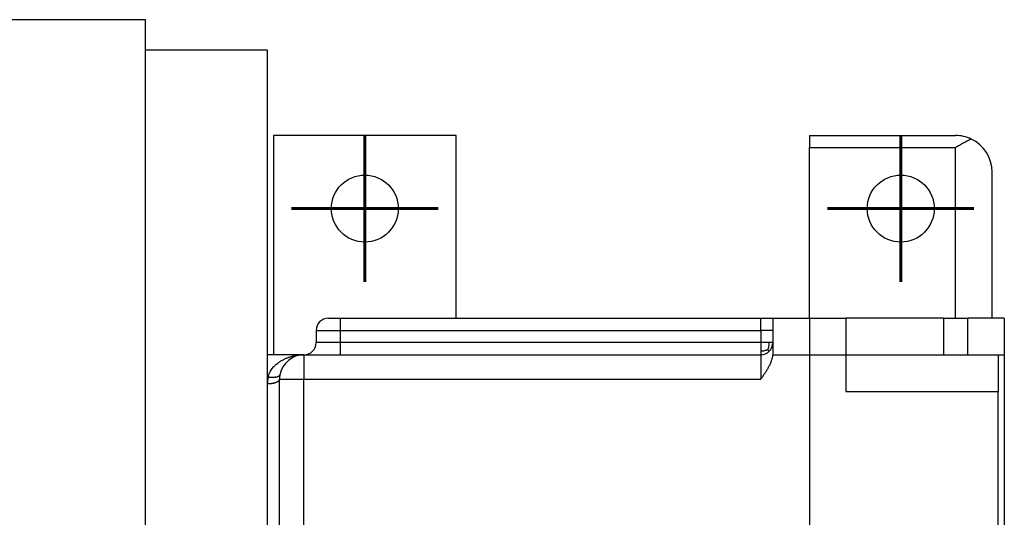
# Model space of a CAD drawing. Header units: inches. Extents: x -493 to 473, y -244 to 299.
# Tile 4 of 76: x -132 to -51, y -147 to -106. Entities that reach past the tile are written whole.
import ezdxf

# ---------------------------------------------------------------- set-up
doc = ezdxf.new("R2010")
doc.units = ezdxf.units.IN
doc.linetypes.add('DOT_CENTER', pattern=[14, 12, -1, 0, -1])
doc.layers.add('1', color=7, linetype='Continuous')

# ---------------------------------------------------------------- blocks, each defined once
blk = doc.blocks.new('014_G23_G27_BF_B3_B14_Motor_Bgr_63_EEXDe_1_1__2', base_point=(-333.5, -235.092))
at = {"color": 7, "linetype": 'Continuous'}
for p, q in [((-121.5, -106.092), (-135, -106.092)), ((-121.5, -108.592), (-121.5, -106.092)), ((-121.5, -222.592), (-121.5, -108.592)), ((-111.5, -108.592), (-121.5, -108.592)), ((-111.5, -133.592), (-111.5, -108.592)), ((-96, -115.592), (-111, -115.592)), ((-111, -115.592), (-111, -133.592)), ((-96, -130.592), (-96, -115.592)), ((-67, -115.592), (-55, -115.592)), ((-67, -115.592), (-67, -116.592)), ((-67, -130.592), (-67, -116.592)), ((-52, -130.592), (-52, -118.592)), ((-106.5, -130.592), (-105.5, -130.592)), ((-105.5, -130.592), (-71, -130.592)), ((-71, -130.592), (-70, -130.592)), ((-70, -130.592), (-67, -130.592)), ((-70, -130.592), (-70, -131.592)), ((-67, -130.592), (-64, -130.592)), ((-56, -130.592), (-64, -130.592)), ((-64, -130.592), (-64, -133.592)), ((-56, -130.592), (-55, -130.592)), ((-55, -130.592), (-54, -130.592)), ((-52, -130.592), (-54, -130.592)), ((-54, -133.592), (-54, -130.592)), ((-51, -130.592), (-52, -130.592)), ((-51, -130.592), (-51, -133.592)), ((-107.5, -131.592), (-107.5, -132.592)), ((-70, -131.592), (-70, -132.592)), ((-70, -132.592), (-70, -133.347)), ((-108.5, -133.592), (-111.5, -133.592)), ((-111.5, -135.426), (-111.5, -133.592)), ((-108.5, -133.592), (-105.5, -133.592)), ((-105.5, -133.592), (-71, -133.592)), ((-64, -133.592), (-64, -136.592)), ((-64, -133.592), (-56, -133.592)), ((-56, -133.592), (-54, -133.592)), ((-54, -133.592), (-51.5, -133.592)), ((-51.5, -133.592), (-51.5, -136.592)), ((-51.5, -133.592), (-51, -133.592)), ((-51, -133.592), (-51, -148.092)), ((-111.5, -135.981), (-111.5, -135.426)), ((-110.5, -163.26), (-110.5, -135.592)), ((-111.5, -163.649), (-111.5, -135.981)), ((-51.5, -194.592), (-51.5, -136.592))]:
    blk.add_line(p, q, dxfattribs=at)
at = {"color": 1, "linetype": 'Continuous'}
for p, q in [((-67, -116.592), (-55, -116.592)), ((-55, -130.592), (-55, -116.592)), ((-67, -130.592), (-67, -133.592)), ((-56, -130.592), (-56, -133.592)), ((-105.5, -132.592), (-105.5, -131.592)), ((-108.5, -133.592), (-108.5, -135.592)), ((-71, -133.592), (-71, -135.592)), ((-70.015, -133.592), (-67, -133.592)), ((-67, -133.592), (-67, -197.592)), ((-67, -133.592), (-64, -133.592)), ((-111.448, -135.426), (-111.5, -135.426)), ((-110.5, -135.592), (-108.5, -135.592)), ((-108.5, -194.592), (-108.5, -135.592)), ((-108.5, -135.592), (-71, -135.592)), ((-64, -136.592), (-51.5, -136.592))]:
    blk.add_line(p, q, dxfattribs=at)
at = {"color": 7, "linetype": 'Continuous'}
for centre in [(-103.5, -121.592), (-59.5, -121.592)]:
    blk.add_circle(centre, 2.75, dxfattribs=at)
for centre, radius, start, end in [((-55, -118.592), 3, 64.47122, 90), ((-55, -118.592), 3, 0, 64.47122), ((-106.5, -131.592), 1, 90.00001, -179.99999), ((-108.5, -132.592), 1, -90, 0), ((-71, -132.592), 1, -90, -45), ((-71, -132.592), 1, -45, 0), ((-108.5, -135.592), 2, 90, 169.34613), ((-108.5, -135.592), 2, 169.34613, 180)]:
    blk.add_arc(centre, radius, start, end, dxfattribs=at)
at = {"color": 1, "linetype": 'Continuous'}
blk.add_arc((-108.5, -135.981), 3, 169.3462, 179.99993, dxfattribs=at)
at = {"color": 7, "linetype": 'Continuous'}
for points, knots in [([(-53.707, -115.885), (-53.811, -115.936), (-54.027, -116.043), (-54.346, -116.218), (-54.673, -116.403), (-54.89, -116.529), (-55, -116.592)], [0, 0, 0, 0, 0.348273, 0.721195, 1.093832, 1.473958, 1.473958, 1.473958, 1.473958]), ([(-70, -133.347), (-70, -133.368), (-70.001, -133.408), (-70.003, -133.469), (-70.008, -133.53), (-70.012, -133.571), (-70.015, -133.592)], [0, 0, 0, 0, 0.0613664, 0.1226322, 0.182063, 0.245582, 0.245582, 0.245582, 0.245582]), ([(-70.015, -133.592), (-70.031, -133.688), (-70.061, -133.873), (-70.148, -134.141), (-70.254, -134.397), (-70.381, -134.647), (-70.524, -134.89), (-70.677, -135.128), (-70.837, -135.361), (-70.946, -135.515), (-71, -135.592)], [0, 0, 0, 0, 0.292798, 0.560651, 0.843368, 1.121315, 1.404371, 1.687635, 1.96987, 2.252546, 2.252546, 2.252546, 2.252546])]:
    blk.add_open_spline(points, degree=3, knots=knots, dxfattribs=at)
at = {"color": 1, "linetype": 'Continuous'}
for points, knots in [([(-105.5, -131.592), (-105.5, -131.589), (-105.5, -131.582), (-105.5, -131.572), (-105.5, -131.562), (-105.5, -131.551), (-105.5, -131.541), (-105.5, -131.531), (-105.5, -131.52), (-105.5, -131.51), (-105.5, -131.5), (-105.5, -131.489), (-105.5, -131.479), (-105.5, -131.468), (-105.5, -131.458), (-105.5, -131.447), (-105.5, -131.437), (-105.5, -131.426), (-105.5, -131.415), (-105.5, -131.405), (-105.5, -131.394), (-105.5, -131.383), (-105.5, -131.373), (-105.5, -131.362), (-105.5, -131.352), (-105.5, -131.341), (-105.5, -131.33), (-105.5, -131.32), (-105.5, -131.309), (-105.5, -131.298), (-105.5, -131.288), (-105.5, -131.277), (-105.5, -131.266), (-105.5, -131.256), (-105.5, -131.245), (-105.5, -131.235), (-105.5, -131.225), (-105.5, -131.217), (-105.5, -131.209), (-105.5, -131.202), (-105.5, -131.195), (-105.5, -131.188), (-105.5, -131.181), (-105.5, -131.174), (-105.5, -131.166), (-105.5, -131.159), (-105.5, -131.152), (-105.5, -131.145), (-105.5, -131.138), (-105.5, -131.131), (-105.5, -131.124), (-105.5, -131.117), (-105.5, -131.11), (-105.5, -131.103), (-105.5, -131.096), (-105.5, -131.089), (-105.5, -131.082), (-105.5, -131.075), (-105.5, -131.069), (-105.5, -131.062), (-105.5, -131.055), (-105.5, -131.048), (-105.5, -131.041), (-105.5, -131.035), (-105.5, -131.028), (-105.5, -131.021), (-105.5, -131.015), (-105.5, -131.008), (-105.5, -131.002), (-105.5, -130.995), (-105.5, -130.989), (-105.5, -130.982), (-105.5, -130.976), (-105.5, -130.97), (-105.5, -130.963), (-105.5, -130.957), (-105.5, -130.951), (-105.5, -130.945), (-105.5, -130.938), (-105.5, -130.932), (-105.5, -130.926), (-105.5, -130.92), (-105.5, -130.914), (-105.5, -130.908), (-105.5, -130.902), (-105.5, -130.897), (-105.5, -130.891), (-105.5, -130.885), (-105.5, -130.88), (-105.5, -130.875), (-105.5, -130.87), (-105.5, -130.865), (-105.5, -130.861), (-105.5, -130.856), (-105.5, -130.851), (-105.5, -130.846), (-105.5, -130.842), (-105.5, -130.837), (-105.5, -130.832), (-105.5, -130.828), (-105.5, -130.823), (-105.5, -130.819), (-105.5, -130.815), (-105.5, -130.81), (-105.5, -130.806), (-105.5, -130.802), (-105.5, -130.797), (-105.5, -130.793), (-105.5, -130.789), (-105.5, -130.785), (-105.5, -130.781), (-105.5, -130.777), (-105.5, -130.773), (-105.5, -130.769), (-105.5, -130.765), (-105.5, -130.761), (-105.5, -130.757), (-105.5, -130.753), (-105.5, -130.749), (-105.5, -130.746), (-105.5, -130.742), (-105.5, -130.738), (-105.5, -130.735), (-105.5, -130.731), (-105.5, -130.728), (-105.5, -130.724), (-105.5, -130.721), (-105.5, -130.718), (-105.5, -130.714), (-105.5, -130.711), (-105.5, -130.708), (-105.5, -130.705), (-105.5, -130.701), (-105.5, -130.698), (-105.5, -130.695), (-105.5, -130.692), (-105.5, -130.689), (-105.5, -130.686), (-105.5, -130.684), (-105.5, -130.681), (-105.5, -130.678), (-105.5, -130.675), (-105.5, -130.673), (-105.5, -130.67), (-105.5, -130.667), (-105.5, -130.665), (-105.5, -130.662), (-105.5, -130.66), (-105.5, -130.657), (-105.5, -130.655), (-105.5, -130.653), (-105.5, -130.65), (-105.5, -130.648), (-105.5, -130.646), (-105.5, -130.644), (-105.5, -130.641), (-105.5, -130.639), (-105.5, -130.637), (-105.5, -130.635), (-105.5, -130.633), (-105.5, -130.632), (-105.5, -130.63), (-105.5, -130.628), (-105.5, -130.626), (-105.5, -130.624), (-105.5, -130.623), (-105.5, -130.621), (-105.5, -130.62), (-105.5, -130.618), (-105.5, -130.617), (-105.5, -130.615), (-105.5, -130.614), (-105.5, -130.612), (-105.5, -130.611), (-105.5, -130.61), (-105.5, -130.609), (-105.5, -130.608), (-105.5, -130.606), (-105.5, -130.605), (-105.5, -130.604), (-105.5, -130.603), (-105.5, -130.602), (-105.5, -130.601), (-105.5, -130.6), (-105.5, -130.6), (-105.5, -130.599), (-105.5, -130.598), (-105.5, -130.597), (-105.5, -130.597), (-105.5, -130.596), (-105.5, -130.596), (-105.5, -130.595), (-105.5, -130.595), (-105.5, -130.594), (-105.5, -130.594), (-105.5, -130.593), (-105.5, -130.593), (-105.5, -130.593), (-105.5, -130.593), (-105.5, -130.592), (-105.5, -130.592), (-105.5, -130.592), (-105.5, -130.592), (-105.5, -130.592), (-105.5, -130.592)], [0, 0, 0, 0, 0.010112, 0.020268, 0.030467, 0.040707, 0.050986, 0.061301, 0.071652, 0.082035, 0.092451, 0.102895, 0.113367, 0.123865, 0.134387, 0.14493, 0.155494, 0.166076, 0.176674, 0.187287, 0.197912, 0.208548, 0.219193, 0.229844, 0.240501, 0.251161, 0.261822, 0.272483, 0.283141, 0.293795, 0.304443, 0.315083, 0.325712, 0.33633, 0.346935, 0.357523, 0.368095, 0.375333, 0.382559, 0.389773, 0.396973, 0.404159, 0.411331, 0.418487, 0.425627, 0.432751, 0.439856, 0.446943, 0.454012, 0.46106, 0.468088, 0.475095, 0.482079, 0.489041, 0.49598, 0.502895, 0.509784, 0.516649, 0.523487, 0.530297, 0.537081, 0.543835, 0.550561, 0.557257, 0.563922, 0.570555, 0.577157, 0.583726, 0.590261, 0.596762, 0.603229, 0.609659, 0.616053, 0.62241, 0.62873, 0.63501, 0.641252, 0.647453, 0.653613, 0.659733, 0.66581, 0.671844, 0.677834, 0.68378, 0.689681, 0.695536, 0.701345, 0.707107, 0.712065, 0.716985, 0.721868, 0.726714, 0.731521, 0.736291, 0.741022, 0.745715, 0.750369, 0.754984, 0.759561, 0.764098, 0.768596, 0.773054, 0.777473, 0.781852, 0.78619, 0.790489, 0.794747, 0.798964, 0.803141, 0.807276, 0.811371, 0.815424, 0.819435, 0.823405, 0.827332, 0.831218, 0.835062, 0.838862, 0.842621, 0.846336, 0.850009, 0.853638, 0.857224, 0.860766, 0.864264, 0.867719, 0.871129, 0.874495, 0.877817, 0.881094, 0.884326, 0.887513, 0.890655, 0.893751, 0.896802, 0.899807, 0.902766, 0.905679, 0.908546, 0.911366, 0.914139, 0.916866, 0.919545, 0.922177, 0.924762, 0.927299, 0.929788, 0.932287, 0.934737, 0.93714, 0.939496, 0.941804, 0.944066, 0.94628, 0.948447, 0.950568, 0.952641, 0.954668, 0.956649, 0.958583, 0.960471, 0.962313, 0.964108, 0.965858, 0.967562, 0.969219, 0.970832, 0.972398, 0.97392, 0.975396, 0.976826, 0.978212, 0.979553, 0.980848, 0.982099, 0.983305, 0.984509, 0.985666, 0.986776, 0.987839, 0.988856, 0.989826, 0.990751, 0.991629, 0.992463, 0.993251, 0.993994, 0.994692, 0.995346, 0.995955, 0.996521, 0.997043, 0.997521, 0.997956, 0.998349, 0.998698, 0.999006, 0.999271, 0.999495, 0.999678, 0.999819, 0.99992, 0.99998, 1, 1, 1, 1]), ([(-71, -131.592), (-71, -131.587), (-71, -131.577), (-71, -131.562), (-71, -131.547), (-71, -131.532), (-71, -131.518), (-71, -131.503), (-71, -131.488), (-71, -131.473), (-71, -131.458), (-71, -131.444), (-71, -131.429), (-71, -131.414), (-71, -131.4), (-71, -131.385), (-71, -131.371), (-71, -131.356), (-71, -131.342), (-71, -131.327), (-71, -131.313), (-71, -131.3), (-71, -131.289), (-71, -131.28), (-71, -131.271), (-71, -131.261), (-71, -131.252), (-71, -131.243), (-71, -131.234), (-71, -131.225), (-71, -131.216), (-71, -131.207), (-71, -131.198), (-71, -131.189), (-71, -131.18), (-71, -131.171), (-71, -131.162), (-71, -131.153), (-71, -131.144), (-71, -131.136), (-71, -131.127), (-71, -131.119), (-71, -131.11), (-71, -131.102), (-71, -131.093), (-71, -131.085), (-71, -131.076), (-71, -131.068), (-71, -131.06), (-71, -131.052), (-71, -131.043), (-71, -131.035), (-71, -131.027), (-71, -131.019), (-71, -131.011), (-71, -131.003), (-71, -130.996), (-71, -130.988), (-71, -130.98), (-71, -130.972), (-71, -130.965), (-71, -130.957), (-71, -130.95), (-71, -130.942), (-71, -130.935), (-71, -130.928), (-71, -130.92), (-71, -130.913), (-71, -130.906), (-71, -130.899), (-71, -130.892), (-71, -130.885), (-71, -130.879), (-71, -130.873), (-71, -130.868), (-71, -130.862), (-71, -130.857), (-71, -130.851), (-71, -130.846), (-71, -130.84), (-71, -130.835), (-71, -130.83), (-71, -130.824), (-71, -130.819), (-71, -130.814), (-71, -130.809), (-71, -130.804), (-71, -130.799), (-71, -130.794), (-71, -130.789), (-71, -130.784), (-71, -130.78), (-71, -130.775), (-71, -130.77), (-71, -130.766), (-71, -130.761), (-71, -130.757), (-71, -130.752), (-71, -130.748), (-71, -130.744), (-71, -130.739), (-71, -130.735), (-71, -130.731), (-71, -130.727), (-71, -130.723), (-71, -130.719), (-71, -130.715), (-71, -130.711), (-71, -130.707), (-71, -130.703), (-71, -130.7), (-71, -130.696), (-71, -130.693), (-71, -130.689), (-71, -130.686), (-71, -130.682), (-71, -130.679), (-71, -130.676), (-71, -130.672), (-71, -130.669), (-71, -130.666), (-71, -130.663), (-71, -130.66), (-71, -130.657), (-71, -130.654), (-71, -130.652), (-71, -130.649), (-71, -130.646), (-71, -130.644), (-71, -130.641), (-71, -130.639), (-71, -130.636), (-71, -130.634), (-71, -130.632), (-71, -130.629), (-71, -130.627), (-71, -130.625), (-71, -130.623), (-71, -130.621), (-71, -130.62), (-71, -130.618), (-71, -130.616), (-71, -130.614), (-71, -130.613), (-71, -130.611), (-71, -130.61), (-71, -130.608), (-71, -130.607), (-71, -130.606), (-71, -130.604), (-71, -130.603), (-71, -130.602), (-71, -130.601), (-71, -130.6), (-71, -130.599), (-71, -130.598), (-71, -130.597), (-71, -130.596), (-71, -130.596), (-71, -130.595), (-71, -130.595), (-71, -130.594), (-71, -130.594), (-71, -130.593), (-71, -130.593), (-71, -130.593), (-71, -130.592), (-71, -130.592), (-71, -130.592), (-71, -130.592), (-71, -130.592)], [0, 0, 0, 0, 0.0149135, 0.0298161, 0.0447056, 0.0595793, 0.0744349, 0.0892699, 0.1040819, 0.1188684, 0.133627, 0.1483551, 0.1630505, 0.1777105, 0.1923329, 0.206915, 0.2214545, 0.235949, 0.2503959, 0.2647928, 0.2791373, 0.293427, 0.3028113, 0.3121586, 0.3214684, 0.3307402, 0.3399735, 0.3491676, 0.3583222, 0.3674366, 0.3765104, 0.385543, 0.3945339, 0.4034826, 0.4123885, 0.4212512, 0.4300702, 0.4388448, 0.4475746, 0.456259, 0.4648976, 0.4734898, 0.4820351, 0.4905329, 0.4989828, 0.5073842, 0.5157365, 0.5240394, 0.5322922, 0.5404945, 0.5486456, 0.5567451, 0.5647925, 0.5727873, 0.5807288, 0.5886167, 0.5964503, 0.6042292, 0.6119528, 0.6196206, 0.6272321, 0.6347868, 0.6422841, 0.6497235, 0.6571045, 0.6644266, 0.6716892, 0.6788919, 0.6860341, 0.6931152, 0.7001348, 0.7070924, 0.7128486, 0.7185544, 0.7242094, 0.7298135, 0.7353664, 0.7408681, 0.7463181, 0.7517164, 0.7570628, 0.762357, 0.7675988, 0.772788, 0.7779244, 0.7830078, 0.7880381, 0.7930149, 0.7979381, 0.8028074, 0.8076227, 0.8123838, 0.8170905, 0.8217424, 0.8263395, 0.8308816, 0.8353683, 0.8397996, 0.8441752, 0.8484949, 0.8527585, 0.8569657, 0.8611165, 0.8652105, 0.8692475, 0.8732275, 0.8771501, 0.8810151, 0.8848223, 0.8885716, 0.8922627, 0.8958954, 0.8994696, 0.9029849, 0.9064412, 0.9098383, 0.913176, 0.916454, 0.9196723, 0.9228304, 0.9259283, 0.9289658, 0.9319426, 0.9348585, 0.9377134, 0.9405069, 0.943239, 0.9459093, 0.9485178, 0.9510641, 0.9535481, 0.9559696, 0.9582442, 0.9604591, 0.9626142, 0.9647094, 0.9667448, 0.9687202, 0.9706357, 0.9724911, 0.9742865, 0.9760217, 0.9776968, 0.9793116, 0.9808662, 0.9823604, 0.9837943, 0.9851677, 0.9864807, 0.9877332, 0.9889251, 0.9900564, 0.991127, 0.992137, 0.9930861, 0.9939745, 0.994802, 0.9955686, 0.9962743, 0.996919, 0.9975026, 0.9980251, 0.9984865, 0.9988867, 0.9992256, 0.9995032, 0.9997196, 0.9998745, 0.999968, 1, 1, 1, 1]), ([(-107.5, -131.592), (-107.485, -131.592), (-107.456, -131.592), (-107.36, -131.592), (-107.18, -131.592), (-106.886, -131.592), (-106.51, -131.592), (-106.138, -131.592), (-105.794, -131.592), (-105.599, -131.592), (-105.5, -131.592)], [0, 0, 0, 0, 0.044067, 0.088134, 0.286396, 0.585997, 0.969219, 1.413398, 1.70342, 2, 2, 2, 2]), ([(-105.5, -131.592), (-105.476, -131.592), (-105.429, -131.592), (-99.656, -131.592), (-88.179, -131.592), (-76.726, -131.592), (-71, -131.592)], [0, 0, 0, 0, 0.070736, 0.141421, 17.320711, 34.5, 34.5, 34.5, 34.5]), ([(-70, -131.592), (-70, -131.592), (-70, -131.592), (-70, -131.592), (-70, -131.592), (-70, -131.592), (-70.001, -131.592), (-70.001, -131.592), (-70.001, -131.592), (-70.002, -131.592), (-70.002, -131.592), (-70.002, -131.592), (-70.003, -131.592), (-70.003, -131.592), (-70.004, -131.592), (-70.005, -131.592), (-70.005, -131.592), (-70.006, -131.592), (-70.007, -131.592), (-70.008, -131.592), (-70.009, -131.592), (-70.01, -131.592), (-70.011, -131.592), (-70.012, -131.592), (-70.013, -131.592), (-70.014, -131.592), (-70.015, -131.592), (-70.017, -131.592), (-70.018, -131.592), (-70.019, -131.592), (-70.021, -131.592), (-70.022, -131.592), (-70.024, -131.592), (-70.025, -131.592), (-70.027, -131.592), (-70.029, -131.592), (-70.03, -131.592), (-70.032, -131.592), (-70.034, -131.592), (-70.036, -131.592), (-70.038, -131.592), (-70.04, -131.592), (-70.042, -131.592), (-70.044, -131.592), (-70.046, -131.592), (-70.048, -131.592), (-70.05, -131.592), (-70.053, -131.592), (-70.055, -131.592), (-70.057, -131.592), (-70.06, -131.592), (-70.062, -131.592), (-70.065, -131.592), (-70.068, -131.592), (-70.07, -131.592), (-70.073, -131.592), (-70.076, -131.592), (-70.078, -131.592), (-70.081, -131.592), (-70.084, -131.592), (-70.087, -131.592), (-70.09, -131.592), (-70.093, -131.592), (-70.096, -131.592), (-70.099, -131.592), (-70.103, -131.592), (-70.106, -131.592), (-70.109, -131.592), (-70.113, -131.592), (-70.116, -131.592), (-70.119, -131.592), (-70.123, -131.592), (-70.127, -131.592), (-70.13, -131.592), (-70.134, -131.592), (-70.138, -131.592), (-70.141, -131.592), (-70.145, -131.592), (-70.149, -131.592), (-70.153, -131.592), (-70.157, -131.592), (-70.161, -131.592), (-70.165, -131.592), (-70.169, -131.592), (-70.173, -131.592), (-70.178, -131.592), (-70.182, -131.592), (-70.186, -131.592), (-70.191, -131.592), (-70.195, -131.592), (-70.199, -131.592), (-70.204, -131.592), (-70.209, -131.592), (-70.213, -131.592), (-70.218, -131.592), (-70.222, -131.592), (-70.227, -131.592), (-70.232, -131.592), (-70.237, -131.592), (-70.242, -131.592), (-70.247, -131.592), (-70.252, -131.592), (-70.257, -131.592), (-70.262, -131.592), (-70.267, -131.592), (-70.272, -131.592), (-70.277, -131.592), (-70.282, -131.592), (-70.288, -131.592), (-70.293, -131.592), (-70.299, -131.592), (-70.305, -131.592), (-70.312, -131.592), (-70.318, -131.592), (-70.325, -131.592), (-70.331, -131.592), (-70.338, -131.592), (-70.344, -131.592), (-70.351, -131.592), (-70.358, -131.592), (-70.365, -131.592), (-70.371, -131.592), (-70.378, -131.592), (-70.385, -131.592), (-70.392, -131.592), (-70.399, -131.592), (-70.406, -131.592), (-70.413, -131.592), (-70.42, -131.592), (-70.427, -131.592), (-70.435, -131.592), (-70.442, -131.592), (-70.449, -131.592), (-70.456, -131.592), (-70.464, -131.592), (-70.471, -131.592), (-70.479, -131.592), (-70.486, -131.592), (-70.493, -131.592), (-70.501, -131.592), (-70.508, -131.592), (-70.516, -131.592), (-70.524, -131.592), (-70.531, -131.592), (-70.539, -131.592), (-70.546, -131.592), (-70.554, -131.592), (-70.562, -131.592), (-70.57, -131.592), (-70.577, -131.592), (-70.585, -131.592), (-70.593, -131.592), (-70.601, -131.592), (-70.608, -131.592), (-70.616, -131.592), (-70.624, -131.592), (-70.633, -131.592), (-70.643, -131.592), (-70.655, -131.592), (-70.667, -131.592), (-70.678, -131.592), (-70.69, -131.592), (-70.702, -131.592), (-70.713, -131.592), (-70.725, -131.592), (-70.737, -131.592), (-70.748, -131.592), (-70.76, -131.592), (-70.771, -131.592), (-70.783, -131.592), (-70.795, -131.592), (-70.806, -131.592), (-70.818, -131.592), (-70.83, -131.592), (-70.841, -131.592), (-70.853, -131.592), (-70.864, -131.592), (-70.876, -131.592), (-70.887, -131.592), (-70.899, -131.592), (-70.91, -131.592), (-70.922, -131.592), (-70.933, -131.592), (-70.944, -131.592), (-70.955, -131.592), (-70.967, -131.592), (-70.978, -131.592), (-70.989, -131.592), (-70.996, -131.592), (-71, -131.592)], [0, 0, 0, 0, 0.000023, 0.000093, 0.00021, 0.000374, 0.000586, 0.000846, 0.001155, 0.001513, 0.001919, 0.002375, 0.002882, 0.003438, 0.004046, 0.004704, 0.005413, 0.006174, 0.006988, 0.007853, 0.008771, 0.009742, 0.010766, 0.011844, 0.012975, 0.014161, 0.015401, 0.016695, 0.017993, 0.019341, 0.020742, 0.022194, 0.023699, 0.025255, 0.026864, 0.028525, 0.030239, 0.032005, 0.033824, 0.035696, 0.037621, 0.039599, 0.04163, 0.043715, 0.045853, 0.048045, 0.050291, 0.052591, 0.054945, 0.057353, 0.059816, 0.062333, 0.064905, 0.067531, 0.070212, 0.072885, 0.075612, 0.078394, 0.08123, 0.084121, 0.087066, 0.090065, 0.093117, 0.096223, 0.099382, 0.102594, 0.105859, 0.109176, 0.112545, 0.115967, 0.11944, 0.122965, 0.126541, 0.130168, 0.133847, 0.137575, 0.141355, 0.145185, 0.149064, 0.152994, 0.156972, 0.161001, 0.165078, 0.169204, 0.173379, 0.177602, 0.181874, 0.186193, 0.19056, 0.194975, 0.199437, 0.203946, 0.208502, 0.213104, 0.217753, 0.222448, 0.227189, 0.231975, 0.236807, 0.241684, 0.246606, 0.251573, 0.256585, 0.261641, 0.266741, 0.271884, 0.277072, 0.282303, 0.287577, 0.292894, 0.299148, 0.305458, 0.311822, 0.31824, 0.32471, 0.331233, 0.337806, 0.34443, 0.351102, 0.357823, 0.364591, 0.371405, 0.378265, 0.385169, 0.392116, 0.399107, 0.406139, 0.413211, 0.420324, 0.427475, 0.434665, 0.441891, 0.449154, 0.456452, 0.463784, 0.47115, 0.478548, 0.485978, 0.493438, 0.500928, 0.508447, 0.515993, 0.523567, 0.531166, 0.538791, 0.54644, 0.554112, 0.561806, 0.569522, 0.577258, 0.585013, 0.592788, 0.60058, 0.608388, 0.616213, 0.624052, 0.631906, 0.643469, 0.655053, 0.666655, 0.678273, 0.689904, 0.701546, 0.713197, 0.724853, 0.736513, 0.748173, 0.759833, 0.771488, 0.783137, 0.794778, 0.806407, 0.818022, 0.829621, 0.841202, 0.852761, 0.864297, 0.875807, 0.887289, 0.898739, 0.910157, 0.921538, 0.932882, 0.944184, 0.955444, 0.966657, 0.977823, 0.988938, 1.000001, 1.000001, 1.000001, 1.000001]), ([(-71, -131.592), (-71, -131.616), (-71, -131.663), (-71, -131.853), (-71, -132.163), (-71, -132.449), (-71, -132.592)], [0, 0, 0, 0, 0.070681, 0.141421, 0.570711, 1, 1, 1, 1]), ([(-105.5, -132.592), (-105.599, -132.592), (-105.795, -132.592), (-106.138, -132.592), (-106.511, -132.592), (-106.886, -132.592), (-107.18, -132.592), (-107.361, -132.592), (-107.456, -132.592), (-107.485, -132.592), (-107.5, -132.592)], [0, 0, 0, 0, 0.296709, 0.586851, 1.031001, 1.414181, 1.713731, 1.911937, 1.955968, 2, 2, 2, 2]), ([(-105.5, -133.592), (-105.5, -133.592), (-105.5, -133.592), (-105.5, -133.592), (-105.5, -133.592), (-105.5, -133.592), (-105.5, -133.592), (-105.5, -133.592), (-105.5, -133.592), (-105.5, -133.592), (-105.5, -133.592), (-105.5, -133.592), (-105.5, -133.592), (-105.5, -133.591), (-105.5, -133.591), (-105.5, -133.591), (-105.5, -133.591), (-105.5, -133.591), (-105.5, -133.591), (-105.5, -133.591), (-105.5, -133.591), (-105.5, -133.59), (-105.5, -133.59), (-105.5, -133.59), (-105.5, -133.59), (-105.5, -133.59), (-105.5, -133.59), (-105.5, -133.589), (-105.5, -133.589), (-105.5, -133.589), (-105.5, -133.589), (-105.5, -133.588), (-105.5, -133.588), (-105.5, -133.588), (-105.5, -133.588), (-105.5, -133.587), (-105.5, -133.587), (-105.5, -133.587), (-105.5, -133.587), (-105.5, -133.586), (-105.5, -133.586), (-105.5, -133.586), (-105.5, -133.585), (-105.5, -133.585), (-105.5, -133.585), (-105.5, -133.584), (-105.5, -133.584), (-105.5, -133.584), (-105.5, -133.583), (-105.5, -133.583), (-105.5, -133.583), (-105.5, -133.582), (-105.5, -133.582), (-105.5, -133.581), (-105.5, -133.581), (-105.5, -133.581), (-105.5, -133.58), (-105.5, -133.58), (-105.5, -133.579), (-105.5, -133.579), (-105.5, -133.578), (-105.5, -133.578), (-105.5, -133.577), (-105.5, -133.577), (-105.5, -133.576), (-105.5, -133.576), (-105.5, -133.575), (-105.5, -133.575), (-105.5, -133.574), (-105.5, -133.574), (-105.5, -133.573), (-105.5, -133.573), (-105.5, -133.572), (-105.5, -133.572), (-105.5, -133.571), (-105.5, -133.57), (-105.5, -133.57), (-105.5, -133.569), (-105.5, -133.569), (-105.5, -133.568), (-105.5, -133.567), (-105.5, -133.567), (-105.5, -133.566), (-105.5, -133.566), (-105.5, -133.565), (-105.5, -133.564), (-105.5, -133.564), (-105.5, -133.563), (-105.5, -133.562), (-105.5, -133.562), (-105.5, -133.561), (-105.5, -133.56), (-105.5, -133.559), (-105.5, -133.559), (-105.5, -133.558), (-105.5, -133.557), (-105.5, -133.557), (-105.5, -133.556), (-105.5, -133.555), (-105.5, -133.554), (-105.5, -133.553), (-105.5, -133.553), (-105.5, -133.552), (-105.5, -133.551), (-105.5, -133.55), (-105.5, -133.549), (-105.5, -133.549), (-105.5, -133.548), (-105.5, -133.547), (-105.5, -133.546), (-105.5, -133.545), (-105.5, -133.544), (-105.5, -133.543), (-105.5, -133.543), (-105.5, -133.542), (-105.5, -133.541), (-105.5, -133.54), (-105.5, -133.539), (-105.5, -133.538), (-105.5, -133.537), (-105.5, -133.536), (-105.5, -133.535), (-105.5, -133.534), (-105.5, -133.533), (-105.5, -133.532), (-105.5, -133.531), (-105.5, -133.53), (-105.5, -133.529), (-105.5, -133.528), (-105.5, -133.527), (-105.5, -133.526), (-105.5, -133.525), (-105.5, -133.524), (-105.5, -133.523), (-105.5, -133.522), (-105.5, -133.521), (-105.5, -133.52), (-105.5, -133.519), (-105.5, -133.518), (-105.5, -133.516), (-105.5, -133.515), (-105.5, -133.514), (-105.5, -133.513), (-105.5, -133.512), (-105.5, -133.511), (-105.5, -133.51), (-105.5, -133.509), (-105.5, -133.507), (-105.5, -133.506), (-105.5, -133.505), (-105.5, -133.504), (-105.5, -133.503), (-105.5, -133.501), (-105.5, -133.5), (-105.5, -133.499), (-105.5, -133.498), (-105.5, -133.497), (-105.5, -133.495), (-105.5, -133.494), (-105.5, -133.493), (-105.5, -133.491), (-105.5, -133.49), (-105.5, -133.489), (-105.5, -133.488), (-105.5, -133.486), (-105.5, -133.485), (-105.5, -133.484), (-105.5, -133.482), (-105.5, -133.481), (-105.5, -133.48), (-105.5, -133.478), (-105.5, -133.477), (-105.5, -133.476), (-105.5, -133.474), (-105.5, -133.473), (-105.5, -133.471), (-105.5, -133.47), (-105.5, -133.469), (-105.5, -133.467), (-105.5, -133.466), (-105.5, -133.464), (-105.5, -133.463), (-105.5, -133.461), (-105.5, -133.46), (-105.5, -133.458), (-105.5, -133.457), (-105.5, -133.455), (-105.5, -133.454), (-105.5, -133.452), (-105.5, -133.451), (-105.5, -133.449), (-105.5, -133.448), (-105.5, -133.446), (-105.5, -133.445), (-105.5, -133.443), (-105.5, -133.442), (-105.5, -133.44), (-105.5, -133.439), (-105.5, -133.437), (-105.5, -133.435), (-105.5, -133.434), (-105.5, -133.432), (-105.5, -133.431), (-105.5, -133.429), (-105.5, -133.427), (-105.5, -133.426), (-105.5, -133.424), (-105.5, -133.422), (-105.5, -133.421), (-105.5, -133.419), (-105.5, -133.417), (-105.5, -133.416), (-105.5, -133.414), (-105.5, -133.412), (-105.5, -133.411), (-105.5, -133.409), (-105.5, -133.407), (-105.5, -133.405), (-105.5, -133.404), (-105.5, -133.402), (-105.5, -133.4), (-105.5, -133.399), (-105.5, -133.397), (-105.5, -133.395), (-105.5, -133.393), (-105.5, -133.391), (-105.5, -133.39), (-105.5, -133.388), (-105.5, -133.386), (-105.5, -133.384), (-105.5, -133.382), (-105.5, -133.381), (-105.5, -133.379), (-105.5, -133.377), (-105.5, -133.375), (-105.5, -133.373), (-105.5, -133.371), (-105.5, -133.369), (-105.5, -133.367), (-105.5, -133.366), (-105.5, -133.364), (-105.5, -133.362), (-105.5, -133.36), (-105.5, -133.358), (-105.5, -133.356), (-105.5, -133.354), (-105.5, -133.352), (-105.5, -133.35), (-105.5, -133.348), (-105.5, -133.346), (-105.5, -133.344), (-105.5, -133.342), (-105.5, -133.34), (-105.5, -133.338), (-105.5, -133.336), (-105.5, -133.334), (-105.5, -133.332), (-105.5, -133.33), (-105.5, -133.328), (-105.5, -133.326), (-105.5, -133.324), (-105.5, -133.322), (-105.5, -133.32), (-105.5, -133.318), (-105.5, -133.316), (-105.5, -133.314), (-105.5, -133.312), (-105.5, -133.31), (-105.5, -133.308), (-105.5, -133.305), (-105.5, -133.303), (-105.5, -133.301), (-105.5, -133.299), (-105.5, -133.297), (-105.5, -133.294), (-105.5, -133.292), (-105.5, -133.289), (-105.5, -133.287), (-105.5, -133.284), (-105.5, -133.282), (-105.5, -133.279), (-105.5, -133.277), (-105.5, -133.274), (-105.5, -133.272), (-105.5, -133.269), (-105.5, -133.266), (-105.5, -133.264), (-105.5, -133.261), (-105.5, -133.259), (-105.5, -133.256), (-105.5, -133.254), (-105.5, -133.251), (-105.5, -133.248), (-105.5, -133.246), (-105.5, -133.243), (-105.5, -133.24), (-105.5, -133.238), (-105.5, -133.235), (-105.5, -133.232), (-105.5, -133.23), (-105.5, -133.227), (-105.5, -133.224), (-105.5, -133.222), (-105.5, -133.219), (-105.5, -133.216), (-105.5, -133.214), (-105.5, -133.211), (-105.5, -133.208), (-105.5, -133.205), (-105.5, -133.203), (-105.5, -133.2), (-105.5, -133.197), (-105.5, -133.194), (-105.5, -133.192), (-105.5, -133.189), (-105.5, -133.186), (-105.5, -133.183), (-105.5, -133.18), (-105.5, -133.178), (-105.5, -133.175), (-105.5, -133.172), (-105.5, -133.169), (-105.5, -133.166), (-105.5, -133.164), (-105.5, -133.161), (-105.5, -133.158), (-105.5, -133.155), (-105.5, -133.152), (-105.5, -133.149), (-105.5, -133.146), (-105.5, -133.144), (-105.5, -133.141), (-105.5, -133.138), (-105.5, -133.135), (-105.5, -133.132), (-105.5, -133.129), (-105.5, -133.126), (-105.5, -133.123), (-105.5, -133.12), (-105.5, -133.117), (-105.5, -133.115), (-105.5, -133.112), (-105.5, -133.109), (-105.5, -133.106), (-105.5, -133.103), (-105.5, -133.1), (-105.5, -133.097), (-105.5, -133.094), (-105.5, -133.091), (-105.5, -133.088), (-105.5, -133.085), (-105.5, -133.082), (-105.5, -133.079), (-105.5, -133.076), (-105.5, -133.073), (-105.5, -133.07), (-105.5, -133.067), (-105.5, -133.064), (-105.5, -133.061), (-105.5, -133.058), (-105.5, -133.055), (-105.5, -133.052), (-105.5, -133.049), (-105.5, -133.046), (-105.5, -133.043), (-105.5, -133.04), (-105.5, -133.037), (-105.5, -133.034), (-105.5, -133.031), (-105.5, -133.028), (-105.5, -133.025), (-105.5, -133.022), (-105.5, -133.019), (-105.5, -133.016), (-105.5, -133.013), (-105.5, -133.01), (-105.5, -133.006), (-105.5, -133.003), (-105.5, -133), (-105.5, -132.997), (-105.5, -132.994), (-105.5, -132.991), (-105.5, -132.988), (-105.5, -132.985), (-105.5, -132.982), (-105.5, -132.979), (-105.5, -132.976), (-105.5, -132.973), (-105.5, -132.969), (-105.5, -132.966), (-105.5, -132.963), (-105.5, -132.96), (-105.5, -132.956), (-105.5, -132.951), (-105.5, -132.946), (-105.5, -132.942), (-105.5, -132.937), (-105.5, -132.932), (-105.5, -132.928), (-105.5, -132.923), (-105.5, -132.918), (-105.5, -132.914), (-105.5, -132.909), (-105.5, -132.904), (-105.5, -132.9), (-105.5, -132.895), (-105.5, -132.89), (-105.5, -132.886), (-105.5, -132.881), (-105.5, -132.877), (-105.5, -132.872), (-105.5, -132.867), (-105.5, -132.863), (-105.5, -132.858), (-105.5, -132.853), (-105.5, -132.849), (-105.5, -132.844), (-105.5, -132.839), (-105.5, -132.835), (-105.5, -132.83), (-105.5, -132.825), (-105.5, -132.821), (-105.5, -132.816), (-105.5, -132.811), (-105.5, -132.807), (-105.5, -132.802), (-105.5, -132.797), (-105.5, -132.793), (-105.5, -132.788), (-105.5, -132.783), (-105.5, -132.779), (-105.5, -132.774), (-105.5, -132.769), (-105.5, -132.765), (-105.5, -132.76), (-105.5, -132.755), (-105.5, -132.751), (-105.5, -132.746), (-105.5, -132.742), (-105.5, -132.737), (-105.5, -132.732), (-105.5, -132.728), (-105.5, -132.723), (-105.5, -132.719), (-105.5, -132.714), (-105.5, -132.709), (-105.5, -132.705), (-105.5, -132.7), (-105.5, -132.696), (-105.5, -132.691), (-105.5, -132.686), (-105.5, -132.682), (-105.5, -132.677), (-105.5, -132.673), (-105.5, -132.668), (-105.5, -132.664), (-105.5, -132.659), (-105.5, -132.655), (-105.5, -132.65), (-105.5, -132.646), (-105.5, -132.641), (-105.5, -132.637), (-105.5, -132.632), (-105.5, -132.628), (-105.5, -132.623), (-105.5, -132.619), (-105.5, -132.614), (-105.5, -132.61), (-105.5, -132.605), (-105.5, -132.601), (-105.5, -132.596), (-105.5, -132.594), (-105.5, -132.592)], [0, 0, 0, 0, 0.000004, 0.000015, 0.000034, 0.000061, 0.000096, 0.000138, 0.000188, 0.000246, 0.000312, 0.000386, 0.000467, 0.000557, 0.000654, 0.00076, 0.000873, 0.000994, 0.001124, 0.001261, 0.001407, 0.00156, 0.001722, 0.001892, 0.00207, 0.002256, 0.002451, 0.002654, 0.002865, 0.003084, 0.003312, 0.003548, 0.003792, 0.004045, 0.004298, 0.004559, 0.004828, 0.005105, 0.00539, 0.005684, 0.005985, 0.006294, 0.006611, 0.006936, 0.00727, 0.007611, 0.007961, 0.008319, 0.008685, 0.009059, 0.009442, 0.009832, 0.010231, 0.010639, 0.011054, 0.011478, 0.01191, 0.012351, 0.0128, 0.013257, 0.013723, 0.014197, 0.01468, 0.015171, 0.01567, 0.016178, 0.016695, 0.017204, 0.017721, 0.018246, 0.018779, 0.019321, 0.01987, 0.020428, 0.020994, 0.021568, 0.02215, 0.022741, 0.02334, 0.023946, 0.024562, 0.025185, 0.025817, 0.026456, 0.027104, 0.027761, 0.028425, 0.029098, 0.029779, 0.030469, 0.031167, 0.031873, 0.032587, 0.03331, 0.034041, 0.03478, 0.035528, 0.036284, 0.037048, 0.037821, 0.038602, 0.039392, 0.04019, 0.040997, 0.041811, 0.042635, 0.043466, 0.044306, 0.045155, 0.046012, 0.046878, 0.047752, 0.048634, 0.049525, 0.050424, 0.051332, 0.052249, 0.053174, 0.054108, 0.05505, 0.056, 0.056959, 0.057927, 0.058904, 0.059888, 0.060882, 0.061884, 0.062895, 0.063914, 0.064942, 0.065979, 0.067024, 0.068078, 0.06914, 0.070212, 0.07127, 0.072337, 0.073413, 0.074498, 0.075591, 0.076693, 0.077804, 0.078923, 0.080051, 0.081188, 0.082333, 0.083487, 0.08465, 0.085821, 0.087001, 0.088189, 0.089386, 0.090591, 0.091805, 0.093027, 0.094258, 0.095497, 0.096745, 0.098001, 0.099266, 0.100539, 0.10182, 0.10311, 0.104408, 0.105715, 0.10703, 0.108353, 0.109684, 0.111024, 0.112372, 0.113729, 0.115093, 0.116466, 0.117847, 0.119236, 0.120634, 0.12204, 0.123453, 0.124875, 0.126306, 0.127744, 0.12919, 0.130645, 0.132107, 0.133578, 0.135056, 0.136543, 0.138038, 0.13954, 0.141051, 0.14257, 0.144097, 0.145631, 0.147174, 0.148724, 0.150283, 0.151849, 0.153423, 0.155005, 0.156595, 0.158193, 0.159798, 0.161412, 0.163033, 0.164662, 0.166298, 0.167943, 0.169595, 0.171255, 0.172922, 0.174598, 0.176281, 0.177971, 0.17967, 0.181376, 0.183089, 0.18481, 0.186539, 0.188275, 0.190019, 0.191771, 0.19353, 0.195296, 0.19707, 0.198852, 0.200641, 0.202437, 0.204241, 0.206052, 0.207871, 0.209697, 0.211531, 0.213372, 0.21522, 0.217076, 0.218939, 0.220809, 0.222687, 0.224571, 0.226464, 0.228363, 0.23027, 0.232184, 0.234105, 0.236033, 0.237969, 0.239911, 0.241861, 0.243818, 0.245782, 0.247754, 0.249732, 0.251717, 0.25371, 0.255709, 0.257716, 0.25973, 0.26175, 0.263778, 0.265813, 0.267855, 0.269903, 0.271959, 0.274021, 0.276091, 0.278167, 0.28025, 0.28234, 0.284437, 0.286541, 0.288652, 0.290769, 0.292893, 0.295357, 0.297829, 0.30031, 0.302799, 0.305297, 0.307804, 0.310319, 0.312842, 0.315374, 0.317914, 0.320462, 0.323019, 0.325584, 0.328156, 0.330737, 0.333326, 0.335922, 0.338527, 0.341139, 0.343759, 0.346387, 0.349022, 0.351665, 0.354315, 0.356973, 0.359638, 0.36231, 0.36499, 0.367677, 0.370371, 0.373072, 0.37578, 0.378495, 0.381218, 0.383947, 0.386682, 0.389425, 0.392174, 0.39493, 0.397693, 0.400462, 0.403238, 0.406019, 0.408808, 0.411602, 0.414403, 0.41721, 0.420024, 0.422843, 0.425668, 0.4285, 0.431337, 0.43418, 0.437029, 0.439883, 0.442743, 0.445609, 0.448481, 0.451358, 0.45424, 0.457128, 0.460021, 0.462919, 0.465823, 0.468732, 0.471646, 0.474565, 0.477489, 0.480418, 0.483351, 0.48629, 0.489233, 0.492181, 0.495134, 0.498092, 0.501053, 0.50402, 0.506991, 0.509966, 0.512945, 0.515929, 0.518917, 0.521909, 0.524905, 0.527906, 0.53091, 0.533918, 0.53693, 0.539946, 0.542965, 0.545988, 0.549015, 0.552046, 0.55508, 0.558117, 0.561158, 0.564202, 0.567249, 0.5703, 0.573354, 0.576411, 0.579471, 0.582534, 0.5856, 0.588669, 0.591741, 0.594815, 0.597892, 0.600972, 0.604055, 0.60714, 0.610227, 0.613317, 0.61641, 0.619504, 0.622601, 0.625701, 0.628802, 0.631905, 0.636528, 0.641154, 0.645784, 0.650417, 0.655053, 0.659691, 0.664333, 0.668977, 0.673624, 0.678272, 0.682923, 0.687576, 0.692231, 0.696888, 0.701546, 0.706205, 0.710865, 0.715527, 0.720189, 0.724852, 0.729516, 0.73418, 0.738844, 0.743508, 0.748173, 0.752837, 0.7575, 0.762164, 0.766826, 0.771488, 0.776148, 0.780807, 0.785465, 0.790122, 0.794777, 0.79943, 0.804081, 0.80873, 0.813377, 0.818021, 0.822663, 0.827302, 0.831938, 0.836571, 0.841201, 0.845827, 0.85045, 0.85507, 0.859685, 0.864296, 0.868904, 0.873507, 0.878105, 0.882699, 0.887288, 0.891872, 0.896451, 0.901025, 0.905593, 0.910156, 0.914713, 0.919264, 0.923809, 0.928348, 0.932881, 0.937407, 0.941926, 0.946439, 0.950944, 0.955443, 0.959934, 0.964418, 0.968894, 0.973362, 0.977822, 0.982275, 0.986719, 0.991155, 0.995582, 1, 1, 1, 1]), ([(-71, -132.592), (-76.726, -132.592), (-88.179, -132.592), (-99.656, -132.592), (-105.429, -132.592), (-105.476, -132.592), (-105.5, -132.592)], [0, 0, 0, 0, 17.179289, 34.358579, 34.429294, 34.5, 34.5, 34.5, 34.5]), ([(-71, -132.592), (-71, -132.654), (-71, -132.777), (-71, -132.96), (-71, -133.134), (-71, -133.247), (-71, -133.299)], [0, 0, 0, 0, 0.1865924, 0.3680946, 0.5498199, 0.7071067, 0.7071067, 0.7071067, 0.7071067]), ([(-70.293, -132.592), (-70.345, -132.592), (-70.458, -132.592), (-70.631, -132.592), (-70.814, -132.592), (-70.937, -132.592), (-71, -132.592)], [0, 0, 0, 0, 0.1572099, 0.3390121, 0.5184998, 0.7071067, 0.7071067, 0.7071067, 0.7071067]), ([(-70.423, -133.169), (-70.513, -133.208), (-70.697, -133.287), (-70.898, -133.295), (-71, -133.299)], [0, 0, 0, 0, 0.2915972, 0.5960142, 0.5960142, 0.5960142, 0.5960142]), ([(-71, -133.299), (-71, -133.342), (-71, -133.416), (-71, -133.502), (-71, -133.557), (-71, -133.58), (-71, -133.592)], [0, 0, 0, 0, 0.1289236, 0.2226816, 0.2577875, 0.2928933, 0.2928933, 0.2928933, 0.2928933]), ([(-70.423, -133.169), (-70.384, -133.079), (-70.305, -132.895), (-70.297, -132.694), (-70.293, -132.592)], [0, 0, 0, 0, 0.2915971, 0.596014, 0.596014, 0.596014, 0.596014]), ([(-70.423, -133.169), (-70.404, -133.188), (-70.37, -133.222), (-70.331, -133.261), (-70.308, -133.284), (-70.299, -133.293), (-70.294, -133.298), (-70.293, -133.299)], [0, 0, 0, 0, 0.0813205, 0.1423398, 0.1660018, 0.1779446, 0.1840278, 0.1840278, 0.1840278, 0.1840278]), ([(-70, -132.592), (-70.004, -132.592), (-70.016, -132.592), (-70.039, -132.592), (-70.089, -132.592), (-70.176, -132.592), (-70.25, -132.592), (-70.293, -132.592)], [0, 0, 0, 0, 0.013188, 0.0340379, 0.0702117, 0.1639863, 0.2928933, 0.2928933, 0.2928933, 0.2928933]), ([(-111.448, -135.426), (-111.439, -135.39), (-111.42, -135.322), (-111.385, -135.223), (-111.347, -135.13), (-111.291, -135.013), (-111.211, -134.872), (-111.105, -134.722), (-110.997, -134.592), (-110.899, -134.489), (-110.795, -134.391), (-110.65, -134.269), (-110.454, -134.13), (-110.261, -134.018), (-110.109, -133.942), (-110.005, -133.895), (-109.899, -133.851), (-109.792, -133.811), (-109.689, -133.776), (-109.58, -133.742), (-109.476, -133.714), (-109.262, -133.662), (-108.939, -133.606), (-108.646, -133.597), (-108.5, -133.592)], [0, 0, 0, 0, 0.112186, 0.209921, 0.317319, 0.413511, 0.596638, 0.804622, 0.964016, 1.101704, 1.232453, 1.3911, 1.668838, 1.953615, 2.057746, 2.178999, 2.297625, 2.402576, 2.521258, 2.624718, 2.742495, 2.84574, 3.284391, 3.723169, 3.723169, 3.723169, 3.723169]), ([(-110.5, -135.592), (-110.5, -135.596), (-110.5, -135.603), (-110.502, -135.616), (-110.504, -135.63), (-110.509, -135.645), (-110.515, -135.66), (-110.523, -135.675), (-110.532, -135.69), (-110.543, -135.705), (-110.556, -135.72), (-110.571, -135.737), (-110.59, -135.754), (-110.612, -135.771), (-110.637, -135.788), (-110.663, -135.805), (-110.693, -135.822), (-110.724, -135.837), (-110.758, -135.853), (-110.793, -135.867), (-110.831, -135.881), (-110.87, -135.894), (-110.911, -135.906), (-110.953, -135.918), (-110.996, -135.928), (-111.041, -135.937), (-111.086, -135.946), (-111.132, -135.954), (-111.178, -135.96), (-111.225, -135.966), (-111.271, -135.971), (-111.318, -135.974), (-111.364, -135.977), (-111.41, -135.979), (-111.455, -135.98), (-111.485, -135.981), (-111.5, -135.981)], [0, 0, 0, 0, 0.01128, 0.022746, 0.037808, 0.053383, 0.069586, 0.08653, 0.104321, 0.123056, 0.142817, 0.163676, 0.190119, 0.218285, 0.248219, 0.279936, 0.313427, 0.348658, 0.385568, 0.424078, 0.464087, 0.505476, 0.548113, 0.591851, 0.636536, 0.682005, 0.728091, 0.774627, 0.821443, 0.868377, 0.915268, 0.961964, 1.008322, 1.054208, 1.099498, 1.14408, 1.14408, 1.14408, 1.14408]), ([(-110.466, -135.222), (-110.466, -135.225), (-110.467, -135.232), (-110.471, -135.242), (-110.475, -135.255), (-110.482, -135.268), (-110.49, -135.281), (-110.5, -135.294), (-110.511, -135.307), (-110.524, -135.32), (-110.538, -135.332), (-110.555, -135.344), (-110.575, -135.357), (-110.598, -135.37), (-110.623, -135.382), (-110.65, -135.393), (-110.679, -135.403), (-110.71, -135.413), (-110.743, -135.422), (-110.777, -135.429), (-110.814, -135.436), (-110.851, -135.442), (-110.89, -135.447), (-110.931, -135.451), (-110.972, -135.454), (-111.014, -135.456), (-111.057, -135.457), (-111.1, -135.457), (-111.144, -135.456), (-111.188, -135.454), (-111.232, -135.451), (-111.276, -135.448), (-111.32, -135.443), (-111.363, -135.438), (-111.406, -135.433), (-111.434, -135.428), (-111.448, -135.426)], [0, 0, 0, 0, 0.009554, 0.019234, 0.033719, 0.048661, 0.064173, 0.080362, 0.097329, 0.115167, 0.133958, 0.153769, 0.178331, 0.204437, 0.232131, 0.261433, 0.29234, 0.32483, 0.358857, 0.39436, 0.431257, 0.469455, 0.508845, 0.549309, 0.590717, 0.632936, 0.675824, 0.719239, 0.763039, 0.80708, 0.851224, 0.895335, 0.939286, 0.982953, 1.026223, 1.06899, 1.06899, 1.06899, 1.06899])]:
    blk.add_open_spline(points, degree=3, knots=knots, dxfattribs=at)
at = {"layer": '1', "color": 30, "linetype": 'DOT_CENTER', "const_width": 0.25}
for points in [[(-103.5, -115.567), (-103.5, -127.617)], [(-59.5, -115.567), (-59.5, -127.617)], [(-97.475, -121.592), (-109.525, -121.592)], [(-53.475, -121.592), (-65.525, -121.592)]]:
    blk.add_lwpolyline(points, dxfattribs=at)
blk = doc.blocks.new('Drfsicht1', base_point=(-176.75, -165.592))
blk.add_blockref('014_G23_G27_BF_B3_B14_Motor_Bgr_63_EEXDe_1_1__2', (-333.5, -235.092))

msp = doc.modelspace()

# ---------------------------------------------------------------- block references
msp.add_blockref('Drfsicht1', (-176.75, -165.592))

doc.saveas('drawing.dxf')
